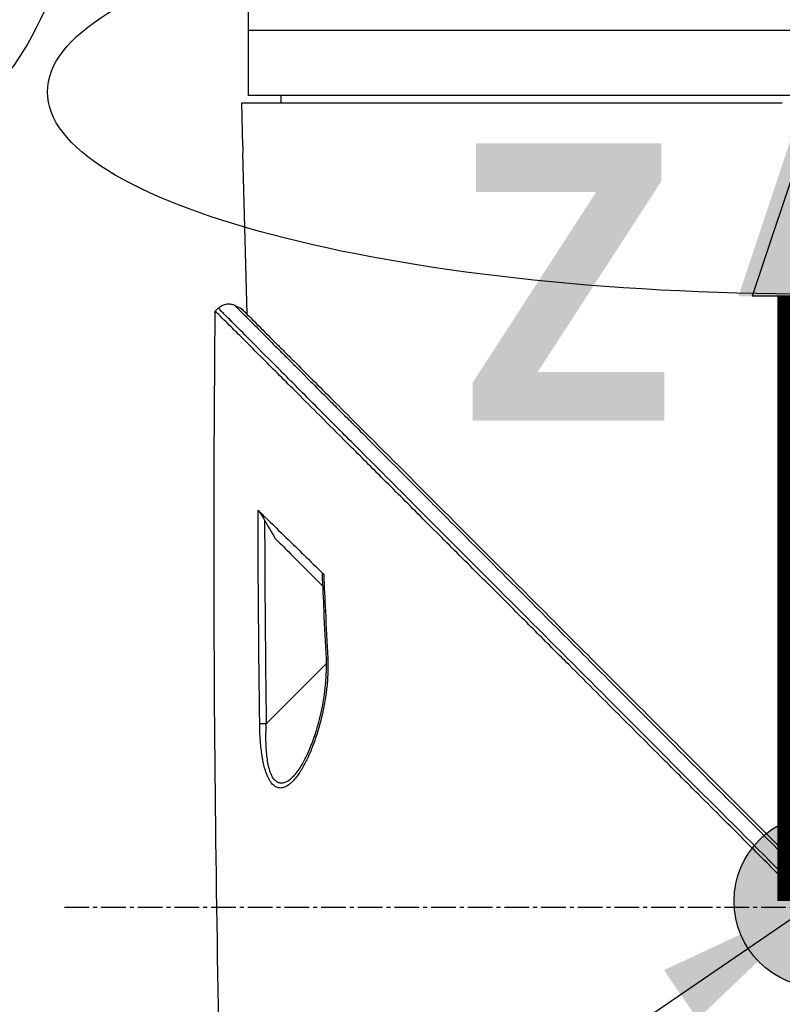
# Model space of a CAD drawing. Header units: millimetres. Extents: x 0 to 4378, y 0 to 2376.
# Tile 223 of 256: x 1479 to 1532, y 1582 to 1650. Entities that reach past the tile are written whole.
import ezdxf

# ---------------------------------------------------------------- set-up
doc = ezdxf.new("R2010")
doc.units = ezdxf.units.MM
doc.header["$LTSCALE"] = 0.2
doc.linetypes.add('CENTER2', pattern=[1.125, 0.75, -0.125, 0.125, -0.125])
for name, color, linetype in [('02_Center Line', 1, 'CENTER2'), ('07_Special Line2', 76, 'Continuous'), ('12_Before Rev.Num.', 5, 'Continuous'), ('13_After Rev.Num.', 6, 'Continuous')]:
    doc.layers.add(name, color=color, linetype=linetype)
doc.layers.add('14_Mark', color=7, linetype='Continuous', true_color=0xe03c31)
doc.styles.add('Rainbow-5.0 Style', font='malgunsl.ttf')
doc.dimstyles.new('Rainbow-5.0 Style', dxfattribs={"dimtxt": 4, "dimasz": 2.5, "dimexe": 1, "dimexo": 1, "dimgap": 1, "dimtad": 1, "dimdsep": 46, "dimtxsty": 'Rainbow-5.0 Style', "dimcen": 0, "dimclrd": 251, "dimclre": 251, "dimclrt": 7, "dimazin": 3, "dimtp": 0.1, "dimtm": 0.1, "dimtfac": 0.61, "dimtmove": 0, "dimatfit": 3, "dimfxl": 1, "dimlwd": -1, "dimlwe": -1, "dimarcsym": 1})

# ---------------------------------------------------------------- blocks, each defined once
blk = doc.blocks.new('A$C20a5dee6')
for p, q in [((-150, 1048.4), (-150, 1042.4)), ((-72, 1046.9), (-150, 1046.9)), ((-150.445, 1041.9), (-113, 1041.9)), ((-150.368, 1038.9), (-150.445, 1041.9)), ((-72, 1042.4), (-150, 1042.4)), ((-147.713, 1041.9), (-147.721, 1042.4)), ((-150.071, 1027.251), (-150.358, 1038.4)), ((-152.273, 1027.472), (-152.065, 1027.68)), ((-152.065, 1027.68), (-152.273, 1027.472)), ((-150.483, 1027.429), (-150.483, 1027.429)), ((-150.029, 1025.633), (-150.029, 1025.633)), ((-147.289, 1010.893), (-147.289, 1010.893)), ((-148.745, 998.893), (-144.57, 1003.068)), ((-149.188, 998.498), (-149.188, 998.498)), ((-146.841, 995.274), (-146.841, 995.273)), ((-147.853, 994.453), (-147.853, 994.453))]:
    blk.add_line(p, q)
for centre, major_axis, ratio, start_param, end_param in [((785.46, 1050.567), (811.254, -457.176), 0.999757, 3.699285, 3.702015), ((-144.241, 1006.71), (-0.499, -0.023), 0.017622, 5.662599, 6.283185), ((765.91, 1049.644), (796.386, -443.667), 0.999758, 3.69711, 3.700721), ((-144.082, 1003.424), (-0.499, -0.025), 0.017552, 5.653897, 6.283186)]:
    blk.add_ellipse(centre, major_axis=major_axis, ratio=ratio, start_param=start_param, end_param=end_param)
for points, knots in [([(-150.368, 1038.9), (-150.367, 1038.847), (-150.365, 1038.795), (-150.363, 1038.689), (-150.362, 1038.638), (-150.361, 1038.549), (-150.36, 1038.513), (-150.359, 1038.447), (-150.359, 1038.421), (-150.358, 1038.405), (-150.358, 1038.403), (-150.358, 1038.401), (-150.358, 1038.4), (-150.358, 1038.4), (-150.358, 1038.4), (-150.358, 1038.4), (-150.358, 1038.4), (-150.358, 1038.4)], [-0.15745551, -0.15745551, -0.15745551, -0.15745551, -0.14166117, -0.14166117, -0.12412913, -0.12412913, -0.1081014, -0.1081014, -0.0880942, -0.0880942, -0.08251292, -0.08251292, -0.08028474, -0.08028474, -0.07872837, -0.07872837, -0.07872826, -0.07872826, -0.07872826, -0.07872826]), ([(-152.064, 1027.678), (-152.03, 1027.712), (-151.992, 1027.744), (-151.952, 1027.773), (-151.912, 1027.803), (-151.869, 1027.83), (-151.823, 1027.854), (-151.778, 1027.878), (-151.73, 1027.899), (-151.68, 1027.916), (-151.631, 1027.934), (-151.579, 1027.947), (-151.527, 1027.956), (-151.475, 1027.965), (-151.422, 1027.97), (-151.37, 1027.97), (-151.317, 1027.971), (-151.265, 1027.967), (-151.214, 1027.96), (-151.163, 1027.952), (-151.113, 1027.941), (-151.065, 1027.927), (-151.017, 1027.913), (-150.971, 1027.895), (-150.928, 1027.874)], [0.00001, 0.00001, 0.00001, 0.00001, 0.125, 0.125, 0.125, 0.25, 0.25, 0.25, 0.375, 0.375, 0.375, 0.5, 0.5, 0.5, 0.625, 0.625, 0.625, 0.75, 0.75, 0.75, 0.875, 0.875, 0.875, 1, 1, 1, 1]), ([(-112.57, 988.092), (-117.163, 992.691), (-121.635, 997.17), (-125.86, 1001.401), (-130.254, 1005.802), (-134.387, 1009.942), (-138.058, 1013.622), (-138.113, 1013.677), (-138.191, 1013.755), (-138.225, 1013.789), (-138.266, 1013.83), (-138.301, 1013.865), (-138.339, 1013.904), (-139.359, 1014.926), (-140.768, 1016.339), (-142.428, 1018.003), (-142.812, 1018.389), (-143.209, 1018.787), (-143.616, 1019.195), (-144.119, 1019.7), (-144.637, 1020.22), (-145.162, 1020.746), (-145.636, 1021.221), (-146.115, 1021.702), (-146.592, 1022.181), (-146.83, 1022.42), (-147.068, 1022.659), (-147.304, 1022.895), (-147.421, 1023.013), (-147.539, 1023.131), (-147.655, 1023.248), (-147.772, 1023.365), (-147.9, 1023.494), (-148.003, 1023.598), (-148.022, 1023.616), (-148.04, 1023.634), (-148.058, 1023.653), (-149.478, 1025.078), (-150.44, 1026.046), (-151.054, 1026.662), (-151.14, 1026.749), (-151.22, 1026.829), (-151.293, 1026.903), (-151.539, 1027.151), (-151.714, 1027.326), (-151.833, 1027.446), (-152.005, 1027.619), (-152.054, 1027.668), (-152.064, 1027.678)], [0, 0, 0, 0, 0.243156, 0.243156, 0.243156, 0.496094, 0.496094, 0.496094, 0.49988, 0.49988, 0.49988, 0.504451, 0.504451, 0.504451, 0.625, 0.625, 0.625, 0.652935, 0.652935, 0.652935, 0.6875, 0.6875, 0.6875, 0.71875, 0.71875, 0.71875, 0.734375, 0.734375, 0.734375, 0.742187, 0.742187, 0.742187, 0.75, 0.75, 0.75, 0.751384, 0.751384, 0.751384, 0.859711, 0.859711, 0.859711, 0.875, 0.875, 0.875, 0.92633, 0.92633, 0.92633, 1, 1, 1, 1]), ([(-150.928, 1027.874), (-150.93, 1027.87), (-150.861, 1027.807), (-150.7, 1027.646), (-150.695, 1027.642), (-150.691, 1027.637), (-150.686, 1027.632), (-150.601, 1027.547), (-150.491, 1027.437), (-150.354, 1027.3), (-150.286, 1027.231), (-150.211, 1027.156), (-150.128, 1027.073), (-150.087, 1027.032), (-150.044, 1026.989), (-149.999, 1026.944), (-149.978, 1026.922), (-149.956, 1026.9), (-149.933, 1026.878), (-149.933, 1026.877), (-149.932, 1026.876), (-149.931, 1026.875), (-149.907, 1026.851), (-149.873, 1026.817), (-149.859, 1026.803), (-149.641, 1026.584), (-149.327, 1026.269), (-148.855, 1025.796), (-148.619, 1025.559), (-148.343, 1025.282), (-148.019, 1024.957), (-147.856, 1024.794), (-147.682, 1024.62), (-147.494, 1024.432), (-147.4, 1024.337), (-147.303, 1024.24), (-147.203, 1024.139), (-147.153, 1024.089), (-147.102, 1024.038), (-147.05, 1023.986), (-147.029, 1023.965), (-147.008, 1023.944), (-146.986, 1023.922), (-146.981, 1023.917), (-146.976, 1023.912), (-146.971, 1023.907), (-146.945, 1023.881), (-146.896, 1023.831), (-146.891, 1023.827), (-146.749, 1023.684), (-146.369, 1023.303), (-145.676, 1022.608), (-145.329, 1022.261), (-144.903, 1021.834), (-144.382, 1021.312), (-144.122, 1021.052), (-143.838, 1020.767), (-143.529, 1020.457), (-143.374, 1020.302), (-143.213, 1020.141), (-143.046, 1019.973), (-142.962, 1019.889), (-142.876, 1019.803), (-142.789, 1019.716), (-142.746, 1019.672), (-142.702, 1019.628), (-142.657, 1019.584), (-142.641, 1019.567), (-142.624, 1019.551), (-142.608, 1019.535), (-142.602, 1019.529), (-142.596, 1019.523), (-142.59, 1019.517), (-142.564, 1019.491), (-142.527, 1019.453), (-142.52, 1019.446), (-141.833, 1018.758), (-140.479, 1017.402), (-138.236, 1015.155), (-138.076, 1014.995), (-137.911, 1014.829), (-137.741, 1014.659), (-137.656, 1014.574), (-137.57, 1014.488), (-137.483, 1014.401), (-137.439, 1014.357), (-137.396, 1014.313), (-137.351, 1014.269), (-137.331, 1014.249), (-137.306, 1014.224), (-137.283, 1014.201), (-137.255, 1014.172), (-137.229, 1014.147), (-137.218, 1014.136), (-134.638, 1011.552), (-131.266, 1008.175), (-127.034, 1003.939), (-126.391, 1003.295), (-125.729, 1002.631), (-125.047, 1001.949), (-121.243, 998.142), (-116.825, 993.719), (-111.879, 988.769)], [0, 0, 0, 0, 0.06075, 0.06075, 0.06075, 0.0625, 0.0625, 0.0625, 0.09375, 0.09375, 0.09375, 0.109375, 0.109375, 0.109375, 0.117188, 0.117188, 0.117188, 0.120939, 0.120939, 0.120939, 0.121094, 0.121094, 0.121094, 0.125, 0.125, 0.125, 0.1875, 0.1875, 0.1875, 0.21875, 0.21875, 0.21875, 0.234375, 0.234375, 0.234375, 0.242188, 0.242188, 0.242188, 0.246094, 0.246094, 0.246094, 0.247666, 0.247666, 0.247666, 0.248047, 0.248047, 0.248047, 0.25, 0.25, 0.25, 0.3125, 0.3125, 0.3125, 0.34375, 0.34375, 0.34375, 0.359375, 0.359375, 0.359375, 0.367187, 0.367187, 0.367187, 0.371094, 0.371094, 0.371094, 0.373047, 0.373047, 0.373047, 0.373765, 0.373765, 0.373765, 0.374023, 0.374023, 0.374023, 0.37516, 0.37516, 0.37516, 0.484375, 0.484375, 0.484375, 0.492187, 0.492187, 0.492187, 0.496094, 0.496094, 0.496094, 0.498047, 0.498047, 0.498047, 0.498931, 0.498931, 0.498931, 0.5, 0.5, 0.5, 0.75, 0.75, 0.75, 0.788006, 0.788006, 0.788006, 1, 1, 1, 1]), ([(-150.483, 1027.663), (-150.483, 1027.663), (-150.453, 1027.633), (-150.335, 1027.515), (-150.247, 1027.427), (-149.895, 1027.075), (-149.548, 1026.728), (-148.798, 1025.978), (-148.455, 1025.635), (-147.853, 1025.033), (-147.621, 1024.801), (-147.098, 1024.279), (-146.804, 1023.985), (-145.673, 1022.853), (-144.751, 1021.931), (-143.179, 1020.359), (-142.583, 1019.763), (-138.467, 1015.647), (-134.077, 1011.257), (-128.455, 1005.635), (-127.846, 1005.025), (-125.899, 1003.078), (-124.547, 1001.727), (-121.699, 998.878), (-120.201, 997.38), (-117.072, 994.252), (-115.44, 992.619), (-113.381, 990.56), (-112.961, 990.141), (-112.228, 989.408), (-111.931, 989.111), (-111.42, 988.6), (-111.174, 988.354), (-110.824, 988.003), (-110.798, 987.977), (-110.378, 987.557), (-110.191, 987.37), (-109.824, 987.003), (-109.638, 986.818), (-109.315, 986.494), (-109.176, 986.355), (-108.943, 986.122), (-108.849, 986.028), (-108.653, 985.832), (-108.551, 985.731), (-108.163, 985.343), (-107.869, 985.048), (-107.186, 984.366), (-106.776, 983.955), (-104.723, 981.903), (-103.087, 980.266), (-99.95, 977.129), (-98.447, 975.626), (-94.22, 971.399), (-91.529, 968.709), (-88.391, 965.57), (-87.843, 965.022), (-86.253, 963.432), (-85.225, 962.404), (-82.36, 959.539), (-80.583, 957.761), (-78.262, 955.441), (-77.61, 954.788), (-76.437, 953.615), (-75.909, 953.088), (-74.965, 952.143), (-74.541, 951.72), (-73.433, 950.612), (-72.791, 949.97), (-71.799, 948.977), (-71.418, 948.597), (-70.96, 948.139), (-70.842, 948.021), (-70.537, 947.716), (-70.366, 947.544), (-69.994, 947.173), (-69.824, 947.003), (-69.653, 946.832), (-69.61, 946.789), (-69.567, 946.746), (-69.556, 946.735), (-69.545, 946.724), (-69.543, 946.722), (-69.54, 946.719), (-69.539, 946.718), (-69.539, 946.718), (-69.539, 946.717), (-69.538, 946.717), (-69.538, 946.717), (-69.538, 946.717)], [0, 0, 0, 0, 0.264332, 0.264332, 0.528758, 0.528758, 1.056139, 1.056139, 1.406505, 1.406505, 1.606603, 1.606603, 1.835356, 1.835356, 2.445847, 2.445847, 2.794554, 2.794554, 4.769924, 4.769924, 5.00797, 5.00797, 5.526041, 5.526041, 6.089229, 6.089229, 6.695329, 6.695329, 6.850985, 6.850985, 6.965758, 6.965758, 7.072004, 7.072004, 7.117238, 7.117238, 7.152898, 7.152898, 7.188974, 7.188974, 7.2161, 7.2161, 7.234487, 7.234487, 7.254339, 7.254339, 7.310164, 7.310164, 7.395171, 7.395171, 7.733586, 7.733586, 8.048233, 8.048233, 8.627304, 8.627304, 8.751092, 8.751092, 8.989797, 8.989797, 9.432477, 9.432477, 9.613385, 9.613385, 9.771568, 9.771568, 9.909899, 9.909899, 10.152258, 10.152258, 10.334616, 10.334616, 10.403043, 10.403043, 10.523121, 10.523121, 10.703617, 10.703617, 10.793786, 10.793786, 10.838901, 10.838901, 10.861447, 10.861447, 10.872715, 10.872715, 10.878346, 10.878346, 10.883825, 10.883825, 10.883825, 10.883825]), ([(-111.883, 987.081), (-111.928, 987.127), (-111.974, 987.173), (-112.067, 987.266), (-112.111, 987.31), (-112.249, 987.448), (-112.341, 987.539), (-112.616, 987.815), (-112.799, 987.997), (-113.104, 988.303), (-113.226, 988.425), (-113.836, 989.035), (-114.324, 989.523), (-115.138, 990.337), (-115.463, 990.662), (-116.221, 991.42), (-116.654, 991.853), (-117.663, 992.862), (-118.239, 993.438), (-119.58, 994.779), (-120.344, 995.543), (-122.121, 997.32), (-123.132, 998.331), (-124.709, 999.908), (-125.281, 1000.48), (-126.501, 1001.7), (-127.148, 1002.347), (-128.134, 1003.333), (-128.476, 1003.675), (-129.594, 1004.793), (-130.366, 1005.566), (-132.005, 1007.204), (-132.869, 1008.068), (-134.693, 1009.892), (-135.651, 1010.85), (-137.089, 1012.288), (-137.583, 1012.783), (-138.989, 1014.189), (-139.886, 1015.085), (-141.567, 1016.766), (-142.355, 1017.554), (-143.778, 1018.977), (-144.419, 1019.618), (-145.571, 1020.77), (-146.088, 1021.287), (-147.445, 1022.644), (-148.235, 1023.434), (-149.46, 1024.659), (-149.932, 1025.131), (-150.655, 1025.855), (-150.932, 1026.132), (-151.351, 1026.551), (-151.51, 1026.71), (-151.854, 1027.053), (-152.01, 1027.21), (-152.167, 1027.367), (-152.207, 1027.406), (-152.246, 1027.446), (-152.256, 1027.456), (-152.266, 1027.466), (-152.269, 1027.468), (-152.271, 1027.471), (-152.272, 1027.471), (-152.272, 1027.472), (-152.272, 1027.472), (-152.273, 1027.472), (-152.273, 1027.472), (-152.273, 1027.472)], [-7.729592, -7.729592, -7.729592, -7.729592, -7.71044, -7.71044, -7.69072, -7.69072, -7.65201, -7.65201, -7.574312, -7.574312, -7.522506, -7.522506, -7.315221, -7.315221, -7.177151, -7.177151, -6.993063, -6.993063, -6.7477, -6.7477, -6.420577, -6.420577, -5.984557, -5.984557, -5.735856, -5.735856, -5.451942, -5.451942, -5.300422, -5.300422, -4.9539, -4.9539, -4.557704, -4.557704, -4.105179, -4.105179, -3.863816, -3.863816, -3.40942, -3.40942, -2.98401, -2.98401, -2.611687, -2.611687, -2.28576, -2.28576, -1.715015, -1.715015, -1.28633, -1.28633, -0.964845, -0.964845, -0.723574, -0.723574, -0.36177, -0.36177, -0.180858, -0.180858, -0.090444, -0.090444, -0.045229, -0.045229, -0.022617, -0.022617, -0.011309, -0.011309, -0.000001, -0.000001, -0.000001, -0.000001]), ([(-149.313, 1013.676), (-149.302, 1013.666), (-149.289, 1013.651), (-149.259, 1013.614), (-149.242, 1013.59), (-149.186, 1013.514), (-149.141, 1013.447), (-149.018, 1013.257), (-148.936, 1013.123), (-148.858, 1012.987)], [0, 0, 0, 0, 0.00895126, 0.00895126, 0.01944765, 0.01944765, 0.04220813, 0.04220813, 0.0762287, 0.0762287, 0.0762287, 0.0762287]), ([(-149.313, 1013.676), (-148.852, 1013.243), (-148.163, 1012.559), (-146.615, 1011.048), (-145.771, 1010.242), (-144.764, 1009.235)], [0.0000029, 0.0000029, 0.0000029, 0.0000029, 0.3832328, 0.3832328, 0.6375563, 0.6375563, 0.6375563, 0.6375563]), ([(-148.858, 1012.987), (-148.738, 1012.78), (-148.618, 1012.572), (-148.379, 1012.158), (-148.259, 1011.951), (-148.14, 1011.743)], [-0.1435857, -0.1435857, -0.1435857, -0.1435857, -0.0718018, -0.0718018, -0.0000074, -0.0000074, -0.0000074, -0.0000074]), ([(-148.14, 1011.743), (-147.834, 1011.439), (-147.521, 1011.126), (-147.189, 1010.793), (-146.808, 1010.41), (-146.408, 1010.007), (-145.992, 1009.592), (-145.98, 1009.58), (-145.968, 1009.568), (-145.957, 1009.557), (-145.59, 1009.19), (-145.208, 1008.812), (-144.816, 1008.422)], [0.0000092, 0.0000092, 0.0000092, 0.0000092, 0.2496691, 0.2496691, 0.2496691, 0.5366951, 0.5366951, 0.5366951, 0.5448948, 0.5448948, 0.5448948, 0.7978621, 0.7978621, 0.7978621, 0.7978621]), ([(-144.852, 1009.25), (-144.853, 1009.263), (-144.851, 1009.273), (-144.841, 1009.284), (-144.832, 1009.285), (-144.812, 1009.275), (-144.804, 1009.27), (-144.785, 1009.255), (-144.775, 1009.246), (-144.764, 1009.235)], [0.12759185, 0.12759185, 0.12759185, 0.12759185, 0.14159583, 0.14159583, 0.15768994, 0.15768994, 0.1672569, 0.1672569, 0.17680899, 0.17680899, 0.17680899, 0.17680899]), ([(-144.486, 1003.409), (-144.467, 1003.043), (-144.467, 1002.659), (-144.484, 1002.282), (-144.501, 1001.896), (-144.535, 1001.518), (-144.578, 1001.175), (-144.579, 1001.161), (-144.581, 1001.148), (-144.583, 1001.134), (-144.626, 1000.787), (-144.682, 1000.437), (-144.748, 1000.097), (-144.812, 999.764), (-144.885, 999.439), (-144.963, 999.131), (-144.968, 999.11), (-144.974, 999.09), (-144.979, 999.069), (-145.067, 998.725), (-145.161, 998.405), (-145.265, 998.087), (-145.341, 997.854), (-145.423, 997.622), (-145.513, 997.388), (-145.543, 997.309), (-145.573, 997.232), (-145.604, 997.157), (-145.685, 996.956), (-145.767, 996.765), (-145.851, 996.584), (-145.967, 996.336), (-146.072, 996.129), (-146.206, 995.895), (-146.278, 995.769), (-146.346, 995.657), (-146.418, 995.548), (-146.478, 995.456), (-146.54, 995.366), (-146.609, 995.273), (-146.685, 995.171), (-146.76, 995.079), (-146.835, 994.995), (-146.856, 994.972), (-146.876, 994.951), (-146.895, 994.93), (-146.946, 994.876), (-146.995, 994.828), (-147.058, 994.772), (-147.145, 994.696), (-147.23, 994.633), (-147.314, 994.583), (-147.35, 994.562), (-147.382, 994.546), (-147.414, 994.53), (-147.46, 994.509), (-147.506, 994.491), (-147.564, 994.475), (-147.605, 994.463), (-147.645, 994.455), (-147.684, 994.451), (-147.775, 994.441), (-147.86, 994.447), (-147.95, 994.474), (-148.004, 994.491), (-148.061, 994.515), (-148.12, 994.552), (-148.149, 994.57), (-148.177, 994.59), (-148.205, 994.613), (-148.285, 994.677), (-148.363, 994.761), (-148.436, 994.865), (-148.509, 994.968), (-148.576, 995.089), (-148.636, 995.221), (-148.64, 995.229), (-148.643, 995.237), (-148.647, 995.246), (-148.701, 995.367), (-148.753, 995.508), (-148.8, 995.657), (-148.877, 995.904), (-148.939, 996.173), (-148.985, 996.411), (-149, 996.493), (-149.015, 996.578), (-149.029, 996.666), (-149.082, 996.992), (-149.121, 997.349), (-149.146, 997.668), (-149.148, 997.699), (-149.15, 997.731), (-149.153, 997.763), (-149.159, 997.856), (-149.165, 997.95), (-149.17, 998.043), (-149.175, 998.127), (-149.178, 998.209), (-149.182, 998.286), (-149.182, 998.299), (-149.183, 998.312), (-149.183, 998.325), (-149.19, 998.502), (-149.193, 998.67), (-149.196, 998.893)], [0, 0, 0, 0, 0.06061, 0.06061, 0.06061, 0.122541, 0.122541, 0.122541, 0.125, 0.125, 0.125, 0.18804, 0.18804, 0.18804, 0.25, 0.25, 0.25, 0.254168, 0.254168, 0.254168, 0.323919, 0.323919, 0.323919, 0.375, 0.375, 0.375, 0.39207, 0.39207, 0.39207, 0.4375, 0.4375, 0.4375, 0.5, 0.5, 0.5, 0.533908, 0.533908, 0.533908, 0.5625, 0.5625, 0.5625, 0.59375, 0.59375, 0.59375, 0.602455, 0.602455, 0.602455, 0.625, 0.625, 0.625, 0.65625, 0.65625, 0.65625, 0.669312, 0.669312, 0.669312, 0.6875, 0.6875, 0.6875, 0.700546, 0.700546, 0.700546, 0.731289, 0.731289, 0.731289, 0.75, 0.75, 0.75, 0.759109, 0.759109, 0.759109, 0.785061, 0.785061, 0.785061, 0.81088, 0.81088, 0.81088, 0.8125, 0.8125, 0.8125, 0.835978, 0.835978, 0.835978, 0.875, 0.875, 0.875, 0.888263, 0.888263, 0.888263, 0.9375, 0.9375, 0.9375, 0.942362, 0.942362, 0.942362, 0.956225, 0.956225, 0.956225, 0.96875, 0.96875, 0.96875, 0.970886, 0.970886, 0.970886, 1, 1, 1, 1]), ([(-146.841, 995.274), (-146.676, 995.447), (-146.505, 995.681), (-146.132, 996.287), (-145.933, 996.686), (-145.472, 997.776), (-145.228, 998.512), (-144.773, 1000.335), (-144.591, 1001.486), (-144.565, 1002.898), (-144.568, 1003.149), (-144.581, 1003.399)], [0, 0, 0, 0, 0.1280722, 0.1280722, 0.2960747, 0.2960747, 0.5550044, 0.5550044, 0.9049489, 0.9049489, 0.9799785, 0.9799785, 0.9799785, 0.9799785]), ([(-146.841, 995.273), (-147.001, 995.105), (-147.167, 994.966), (-147.331, 994.88), (-147.416, 994.836), (-147.502, 994.804), (-147.586, 994.789), (-147.671, 994.774), (-147.753, 994.776), (-147.833, 994.796), (-147.913, 994.815), (-147.991, 994.854), (-148.063, 994.911), (-148.135, 994.968), (-148.202, 995.043), (-148.263, 995.136), (-148.325, 995.228), (-148.38, 995.338), (-148.428, 995.459), (-148.477, 995.58), (-148.519, 995.716), (-148.555, 995.86), (-148.628, 996.147), (-148.678, 996.463), (-148.711, 996.798), (-148.745, 997.133), (-148.76, 997.476), (-148.763, 997.825), (-148.764, 997.912), (-148.764, 997.999), (-148.763, 998.087), (-148.762, 998.171), (-148.762, 998.256), (-148.759, 998.339)], [0.5829129, 0.5829129, 0.5829129, 0.5829129, 0.6456407, 0.6456407, 0.6456407, 0.6779228, 0.6779228, 0.6779228, 0.7102048, 0.7102048, 0.7102048, 0.7424869, 0.7424869, 0.7424869, 0.7747689, 0.7747689, 0.7747689, 0.8070509, 0.8070509, 0.8070509, 0.839333, 0.839333, 0.839333, 0.903897, 0.903897, 0.903897, 0.9684611, 0.9684611, 0.9684611, 0.9846021, 0.9846021, 0.9846021, 1, 1, 1, 1])]:
    blk.add_open_spline(points, degree=3, knots=knots)
for points in [[(-150.928, 1027.874), (-150.779, 1027.804), (-150.631, 1027.733), (-150.483, 1027.663)], [(-150.483, 1027.663), (-150.483, 1027.663), (-150.483, 1027.663), (-150.071, 1027.251)], [(-151.363, 954.084), (-152.215, 978.534), (-152.518, 1003.009), (-152.273, 1027.472)], [(-149.196, 998.893), (-149.26, 1003.821), (-149.299, 1008.748), (-149.313, 1013.676)], [(-148.858, 1012.987), (-148.843, 1008.289), (-148.806, 1003.591), (-148.745, 998.893)], [(-144.737, 1006.688), (-144.776, 1007.542), (-144.815, 1008.396), (-144.852, 1009.25)], [(-144.581, 1003.399), (-144.636, 1004.495), (-144.689, 1005.591), (-144.74, 1006.687)], [(-148.745, 998.893), (-148.926, 998.891), (-149.125, 998.891), (-149.196, 998.893)], [(-148.759, 998.339), (-148.752, 998.518), (-148.745, 998.702), (-148.745, 998.893)], [(-122.758, 947.529), (-118.592, 958.825), (-114.089, 971.294), (-109.379, 984.577)]]:
    blk.add_open_spline(points, degree=3)
at = {"layer": '02_Center Line', "ltscale": 11.288275}
blk.add_line((-162.711, 986.2), (71.672, 986.2), dxfattribs=at)
blk = doc.blocks.new('A$C19ebd0c3_1234')
for q in [(46.929, -0.778), (54.3, 6.594)]:
    blk.add_line((46.929, 6.594), q)
blk.add_ellipse((0, 0), major_axis=(53.194, 0), ratio=0.263273)
blk = doc.blocks.new('A$C3a293ff3')
at = {"layer": '12_Before Rev.Num.'}
blk.add_hatch(color=256, dxfattribs=at).paths.add_polyline_path([(0, 49.156), (-4.752, 34.9), (4.752, 34.9)])
at = {"layer": '14_Mark'}
h = blk.add_hatch(color=256, dxfattribs=at)
h.dxf.hatch_style = 1
h.paths.add_polyline_path([(5, 0, 1), (-5, 0, 1)])
at = {"layer": '07_Special Line2', "const_width": 5}
blk.add_lwpolyline([(34.9, 0), (0, 0)], dxfattribs=at)
at = {"layer": '12_Before Rev.Num.'}
for p in [(0, 46.78), (3.96, 34.9)]:
    blk.add_line(p, (-3.96, 34.9), dxfattribs=at)
at = {"layer": '12_Before Rev.Num.', "const_width": 5}
blk.add_lwpolyline([(0, 34.9), (0, 0)], dxfattribs=at)
at = {"layer": '14_Mark'}
blk.add_circle((0, 0), 5, dxfattribs=at)
at = {"layer": '12_Before Rev.Num.', "insert": (-20.587, 35.725), "char_height": 16, "attachment_point": 4, "style": 'Rainbow-5.0 Style'}
blk.add_mtext('{\\fMalgun Gothic Semilight|b1|i0|c129|p50;Z}', dxfattribs=at)

msp = doc.modelspace()

# ---------------------------------------------------------------- block references
msp.add_blockref('A$C20a5dee6', (1645.046, 602.257))
at = {"xscale": 1.2, "yscale": 1.2, "zscale": 1.2}
msp.add_blockref('A$C3a293ff3', (1534.706, 1588.872), dxfattribs=at)
at = {"layer": '13_After Rev.Num.', "rotation": 90}
msp.add_blockref('A$C19ebd0c3_1234', (1473.993, 1696.711), dxfattribs=at)
at = {"layer": '13_After Rev.Num.'}
msp.add_blockref('A$C19ebd0c3_1234', (1534.344, 1644.907), dxfattribs=at)

# ---------------------------------------------------------------- leaders
at = {"annotation_type": 0, "has_hookline": 1, "hookline_direction": 1, "text_width": 122.213}
msp.add_leader([(1535.334, 1589.449), (1368.901, 1475.733), (1356.401, 1475.733)], dimstyle='Rainbow-5.0 Style', override={"dimscale": 5, "dimgap": 1, "dimtad": 1}, dxfattribs=at)

doc.saveas('drawing.dxf')
